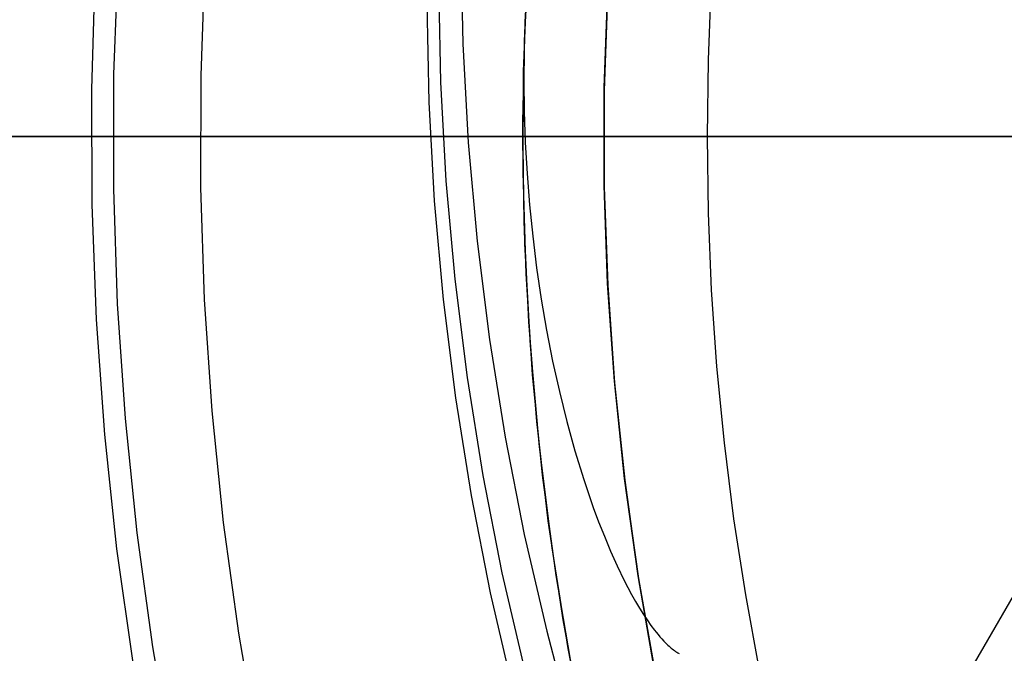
# Model space of a CAD drawing. Header units: millimetres. Extents: x 7986 to 9191, y -11326 to -10283.
# Tile 90 of 256: x 8526 to 8544, y -10675 to -10664. Entities that reach past the tile are written whole.
import ezdxf

# ---------------------------------------------------------------- set-up
doc = ezdxf.new("R2010")
doc.units = ezdxf.units.MM
doc.layers.add('BLANCO METALICO', color=7, linetype='Continuous', true_color=0xededed)
doc.layers.add('color', color=7, linetype='Continuous')

msp = doc.modelspace()

# ---------------------------------------------------------------- linework, layer by layer
at = {"color": 7, "true_color": 0xffffff}
for p, q in [((8541.894, -10677.693, 34.059), (8578.245, -10614.732, 50.844)), ((8535.019, -10661.967, 36.41), (8534.922, -10663.709, 36.051)), ((8535.019, -10661.967, 36.41), (8534.922, -10663.709, 36.051)), ((8533.748, -10662.299, 29.539), (8533.785, -10664.111, 29.181)), ((8535.004, -10662.181, 37.555), (8534.91, -10664.047, 37.555)), ((8534.968, -10662.764, 39.059), (8534.894, -10664.619, 39.059)), ((8534.968, -10662.764, 39.059), (8534.894, -10664.619, 39.059)), ((8533.381, -10664.811, 32.682), (8533.344, -10662.999, 33.04)), ((8538.343, -10662.996, 75.023), (8538.284, -10664.403, 75.023)), ((8538.343, -10662.996, 75.023), (8538.284, -10664.403, 75.023)), ((8536.44, -10663.145, 39.059), (8536.379, -10664.942, 39.059)), ((8536.44, -10663.145, 39.059), (8536.379, -10664.942, 39.059)), ((8536.439, -10663.172, 49.559), (8536.379, -10664.969, 49.559)), ((8536.38, -10664.912, 60.059), (8536.442, -10663.115, 60.059)), ((8536.38, -10664.912, 60.059), (8536.442, -10663.115, 60.059)), ((8533.167, -10665.183, 34.54), (8533.13, -10663.371, 34.898)), ((8534.922, -10663.709, 36.051), (8534.882, -10665.544, 36.051)), ((8534.922, -10663.709, 36.051), (8534.882, -10665.544, 36.051)), ((8534.922, -10663.709, 36.051), (8534.907, -10664.246, 35.941)), ((8534.922, -10663.709, 36.051), (8534.907, -10664.246, 35.941)), ((8534.91, -10664.047, 37.555), (8534.881, -10665.914, 37.555)), ((8533.785, -10664.111, 29.181), (8533.885, -10665.923, 28.83)), ((8534.907, -10664.246, 35.941), (8534.903, -10664.795, 35.831)), ((8534.907, -10664.246, 35.941), (8534.903, -10664.795, 35.831)), ((8538.284, -10664.403, 75.023), (8538.265, -10665.811, 75.023)), ((8538.284, -10664.403, 75.023), (8538.265, -10665.811, 75.023)), ((8534.894, -10664.619, 39.059), (8534.885, -10666.474, 39.059)), ((8534.894, -10664.619, 39.059), (8534.885, -10666.474, 39.059)), ((8533.481, -10666.623, 32.332), (8533.381, -10664.811, 32.682)), ((8534.903, -10664.795, 35.831), (8534.911, -10665.353, 35.721)), ((8534.903, -10664.795, 35.831), (8534.911, -10665.353, 35.721)), ((8536.379, -10664.942, 39.059), (8536.38, -10666.739, 39.059)), ((8536.379, -10664.942, 39.059), (8536.38, -10666.739, 39.059)), ((8536.379, -10664.969, 49.559), (8536.38, -10666.766, 49.559)), ((8536.38, -10666.71, 60.059), (8536.38, -10664.912, 60.059)), ((8536.38, -10666.71, 60.059), (8536.38, -10664.912, 60.059)), ((8533.267, -10666.994, 34.19), (8533.167, -10665.183, 34.54)), ((8534.911, -10665.353, 35.721), (8534.931, -10665.918, 35.61)), ((8534.911, -10665.353, 35.721), (8534.931, -10665.918, 35.61)), ((8534.882, -10665.544, 36.051), (8534.904, -10667.38, 36.051)), ((8534.882, -10665.544, 36.051), (8534.904, -10667.38, 36.051)), ((8538.263, -10665.811, 75.026), (8517.252, -10665.811, 60.99)), ((8517.524, -10665.811, 60.059), (8536.372, -10665.811, 60.059)), ((8534.881, -10665.811, 36.051), (8534.881, -10665.811, 39.059)), ((8534.882, -10665.811, 35.99), (8534.881, -10665.811, 36.051)), ((8534.881, -10665.914, 37.555), (8534.917, -10667.782, 37.555)), ((8534.885, -10665.811, 35.93), (8534.882, -10665.811, 35.99)), ((8534.889, -10665.811, 35.87), (8534.885, -10665.811, 35.93)), ((8534.896, -10665.811, 35.81), (8534.889, -10665.811, 35.87)), ((8534.904, -10665.811, 35.75), (8534.896, -10665.811, 35.81)), ((8534.914, -10665.811, 35.69), (8534.904, -10665.811, 35.75)), ((8534.926, -10665.811, 35.631), (8534.914, -10665.811, 35.69)), ((8536.372, -10665.811, 39.059), (8536.372, -10665.811, 60.059)), ((8538.263, -10665.811, 75.026), (8538.598, -10665.811, 75.242)), ((8538.265, -10665.811, 75.023), (8538.284, -10667.219, 75.023)), ((8538.265, -10665.811, 75.023), (8538.284, -10667.219, 75.023)), ((8538.598, -10665.811, 75.242), (8538.941, -10665.811, 75.447)), ((8538.941, -10665.811, 75.447), (8539.29, -10665.811, 75.641)), ((8539.29, -10665.811, 75.641), (8539.646, -10665.811, 75.823)), ((8539.646, -10665.811, 75.823), (8540.007, -10665.811, 75.993)), ((8540.007, -10665.811, 75.993), (8540.373, -10665.811, 76.151)), ((8540.373, -10665.811, 76.151), (8540.745, -10665.811, 76.297)), ((8540.745, -10665.811, 76.297), (8541.121, -10665.811, 76.43)), ((8541.121, -10665.811, 76.43), (8541.501, -10665.811, 76.552)), ((8541.501, -10665.811, 76.552), (8541.885, -10665.811, 76.66)), ((8541.885, -10665.811, 76.66), (8542.273, -10665.811, 76.756)), ((8542.273, -10665.811, 76.756), (8542.663, -10665.811, 76.839)), ((8542.663, -10665.811, 76.839), (8543.056, -10665.811, 76.909)), ((8543.056, -10665.811, 76.909), (8543.451, -10665.811, 76.966)), ((8543.451, -10665.811, 76.966), (8543.848, -10665.811, 77.01)), ((8533.885, -10665.923, 28.83), (8534.048, -10667.731, 28.488)), ((8534.931, -10665.918, 35.61), (8534.963, -10666.489, 35.499)), ((8534.931, -10665.918, 35.61), (8534.963, -10666.489, 35.499)), ((8533.644, -10668.431, 31.989), (8533.481, -10666.623, 32.332)), ((8534.885, -10666.474, 39.059), (8534.94, -10668.329, 39.059)), ((8534.885, -10666.474, 39.059), (8534.94, -10668.329, 39.059)), ((8534.963, -10666.489, 35.499), (8535.009, -10667.064, 35.39)), ((8534.963, -10666.489, 35.499), (8535.009, -10667.064, 35.39)), ((8536.442, -10668.508, 60.059), (8536.38, -10666.71, 60.059)), ((8536.442, -10668.508, 60.059), (8536.38, -10666.71, 60.059)), ((8536.38, -10666.739, 39.059), (8536.443, -10668.536, 39.059)), ((8536.38, -10666.739, 39.059), (8536.443, -10668.536, 39.059)), ((8536.38, -10666.766, 49.559), (8536.444, -10668.561, 49.559)), ((8533.429, -10668.802, 33.847), (8533.267, -10666.994, 34.19)), ((8535.009, -10667.064, 35.39), (8535.067, -10667.641, 35.281)), ((8535.009, -10667.064, 35.39), (8535.067, -10667.641, 35.281)), ((8538.284, -10667.219, 75.023), (8538.343, -10668.626, 75.023)), ((8538.284, -10667.219, 75.023), (8538.343, -10668.626, 75.023)), ((8534.904, -10667.38, 36.051), (8534.989, -10669.213, 36.051)), ((8534.904, -10667.38, 36.051), (8534.989, -10669.213, 36.051)), ((8535.067, -10667.641, 35.281), (8535.139, -10668.218, 35.174)), ((8535.067, -10667.641, 35.281), (8535.139, -10668.218, 35.174)), ((8534.048, -10667.731, 28.488), (8534.274, -10669.534, 28.153)), ((8534.917, -10667.782, 37.555), (8535.019, -10669.647, 37.555)), ((8535.139, -10668.218, 35.174), (8535.223, -10668.793, 35.069)), ((8535.139, -10668.218, 35.174), (8535.223, -10668.793, 35.069)), ((8533.869, -10670.234, 31.654), (8533.644, -10668.431, 31.989)), ((8534.94, -10668.329, 39.059), (8535.059, -10670.18, 39.059)), ((8534.94, -10668.329, 39.059), (8535.059, -10670.18, 39.059)), ((8536.566, -10670.302, 60.059), (8536.442, -10668.508, 60.059)), ((8536.566, -10670.302, 60.059), (8536.442, -10668.508, 60.059)), ((8536.443, -10668.536, 39.059), (8536.568, -10670.329, 39.059)), ((8536.443, -10668.536, 39.059), (8536.568, -10670.329, 39.059)), ((8536.444, -10668.561, 49.559), (8536.57, -10670.354, 49.559)), ((8538.343, -10668.626, 75.023), (8538.441, -10670.031, 75.023)), ((8538.343, -10668.626, 75.023), (8538.441, -10670.031, 75.023)), ((8533.655, -10670.605, 33.512), (8533.429, -10668.802, 33.847)), ((8535.223, -10668.793, 35.069), (8535.321, -10669.365, 34.966)), ((8535.223, -10668.793, 35.069), (8535.321, -10669.365, 34.966)), ((8534.989, -10669.213, 36.051), (8535.137, -10671.043, 36.051)), ((8534.989, -10669.213, 36.051), (8535.137, -10671.043, 36.051)), ((8535.321, -10669.365, 34.966), (8535.432, -10669.932, 34.865)), ((8535.321, -10669.365, 34.966), (8535.432, -10669.932, 34.865)), ((8534.274, -10669.534, 28.153), (8534.562, -10671.33, 27.828)), ((8535.019, -10669.647, 37.555), (8535.185, -10671.508, 37.555)), ((8535.432, -10669.932, 34.865), (8535.556, -10670.491, 34.768)), ((8535.432, -10669.932, 34.865), (8535.556, -10670.491, 34.768)), ((8538.441, -10670.031, 75.023), (8538.578, -10671.432, 75.023)), ((8538.441, -10670.031, 75.023), (8538.578, -10671.432, 75.023)), ((8534.157, -10672.03, 31.329), (8533.869, -10670.234, 31.654)), ((8535.059, -10670.18, 39.059), (8535.243, -10672.027, 39.059)), ((8535.059, -10670.18, 39.059), (8535.243, -10672.027, 39.059)), ((8536.752, -10672.09, 60.059), (8536.566, -10670.302, 60.059)), ((8536.752, -10672.09, 60.059), (8536.566, -10670.302, 60.059)), ((8536.568, -10670.329, 39.059), (8536.755, -10672.117, 39.059)), ((8536.568, -10670.329, 39.059), (8536.755, -10672.117, 39.059)), ((8536.57, -10670.354, 49.559), (8536.758, -10672.141, 49.559)), ((8533.943, -10672.401, 33.187), (8533.655, -10670.605, 33.512)), ((8535.556, -10670.491, 34.768), (8535.692, -10671.041, 34.673)), ((8535.556, -10670.491, 34.768), (8535.692, -10671.041, 34.673)), ((8535.137, -10671.043, 36.051), (8535.347, -10672.866, 36.051)), ((8535.137, -10671.043, 36.051), (8535.347, -10672.866, 36.051)), ((8535.692, -10671.041, 34.673), (8535.842, -10671.581, 34.583)), ((8535.692, -10671.041, 34.673), (8535.842, -10671.581, 34.583)), ((8534.562, -10671.33, 27.828), (8534.912, -10673.116, 27.511)), ((8535.185, -10671.508, 37.555), (8535.416, -10673.361, 37.555)), ((8538.578, -10671.432, 75.023), (8538.754, -10672.829, 75.023)), ((8538.578, -10671.432, 75.023), (8538.754, -10672.829, 75.023)), ((8535.842, -10671.581, 34.583), (8536.004, -10672.108, 34.496)), ((8535.842, -10671.581, 34.583), (8536.004, -10672.108, 34.496)), ((8534.508, -10673.816, 31.012), (8534.157, -10672.03, 31.329)), ((8535.243, -10672.027, 39.059), (8535.49, -10673.866, 39.059)), ((8535.243, -10672.027, 39.059), (8535.49, -10673.866, 39.059)), ((8536.004, -10672.108, 34.496), (8536.179, -10672.62, 34.414)), ((8536.004, -10672.108, 34.496), (8536.179, -10672.62, 34.414)), ((8536.999, -10673.871, 60.059), (8536.752, -10672.09, 60.059)), ((8536.999, -10673.871, 60.059), (8536.752, -10672.09, 60.059)), ((8536.755, -10672.117, 39.059), (8537.003, -10673.897, 39.059)), ((8536.755, -10672.117, 39.059), (8537.003, -10673.897, 39.059)), ((8536.758, -10672.141, 49.559), (8537.007, -10673.921, 49.559)), ((8534.293, -10674.187, 32.87), (8533.943, -10672.401, 33.187)), ((8536.179, -10672.62, 34.414), (8536.276, -10672.88, 34.373)), ((8536.179, -10672.62, 34.414), (8536.276, -10672.88, 34.373)), ((8535.347, -10672.866, 36.051), (8535.62, -10674.681, 36.051)), ((8535.347, -10672.866, 36.051), (8535.62, -10674.681, 36.051)), ((8536.276, -10672.88, 34.373), (8536.381, -10673.148, 34.332)), ((8536.276, -10672.88, 34.373), (8536.381, -10673.148, 34.332)), ((8538.754, -10672.829, 75.023), (8538.969, -10674.221, 75.023)), ((8538.754, -10672.829, 75.023), (8538.969, -10674.221, 75.023)), ((8534.912, -10673.116, 27.511), (8535.323, -10674.891, 27.203)), ((8536.381, -10673.148, 34.332), (8536.495, -10673.419, 34.291)), ((8536.381, -10673.148, 34.332), (8536.495, -10673.419, 34.291)), ((8535.416, -10673.361, 37.555), (8535.711, -10675.206, 37.555)), ((8536.495, -10673.419, 34.291), (8536.616, -10673.691, 34.25)), ((8536.495, -10673.419, 34.291), (8536.616, -10673.691, 34.25)), ((8534.919, -10675.591, 30.705), (8534.508, -10673.816, 31.012)), ((8535.49, -10673.866, 39.059), (8535.801, -10675.695, 39.059)), ((8535.49, -10673.866, 39.059), (8535.801, -10675.695, 39.059)), ((8536.616, -10673.691, 34.25), (8536.746, -10673.958, 34.212)), ((8536.616, -10673.691, 34.25), (8536.746, -10673.958, 34.212)), ((8536.746, -10673.958, 34.212), (8536.813, -10674.09, 34.193)), ((8536.746, -10673.958, 34.212), (8536.813, -10674.09, 34.193)), ((8537.308, -10675.643, 60.059), (8536.999, -10673.871, 60.059)), ((8537.308, -10675.643, 60.059), (8536.999, -10673.871, 60.059)), ((8537.003, -10673.897, 39.059), (8537.313, -10675.668, 39.059)), ((8537.003, -10673.897, 39.059), (8537.313, -10675.668, 39.059)), ((8537.007, -10673.921, 49.559), (8537.317, -10675.691, 49.559)), ((8534.705, -10675.962, 32.563), (8534.293, -10674.187, 32.87)), ((8536.813, -10674.09, 34.193), (8536.882, -10674.218, 34.176)), ((8536.813, -10674.09, 34.193), (8536.882, -10674.218, 34.176)), ((8536.882, -10674.218, 34.176), (8536.953, -10674.345, 34.159)), ((8536.882, -10674.218, 34.176), (8536.953, -10674.345, 34.159)), ((8538.969, -10674.221, 75.023), (8539.224, -10675.606, 75.023)), ((8538.969, -10674.221, 75.023), (8539.224, -10675.606, 75.023)), ((8536.953, -10674.345, 34.159), (8537.026, -10674.467, 34.142)), ((8536.953, -10674.345, 34.159), (8537.026, -10674.467, 34.142)), ((8537.026, -10674.467, 34.142), (8537.101, -10674.586, 34.127)), ((8537.026, -10674.467, 34.142), (8537.101, -10674.586, 34.127)), ((8537.101, -10674.586, 34.127), (8537.177, -10674.701, 34.113)), ((8537.101, -10674.586, 34.127), (8537.177, -10674.701, 34.113)), ((8535.62, -10674.681, 36.051), (8535.955, -10676.486, 36.051)), ((8535.62, -10674.681, 36.051), (8535.955, -10676.486, 36.051)), ((8537.177, -10674.701, 34.113), (8537.236, -10674.784, 34.103)), ((8537.177, -10674.701, 34.113), (8537.236, -10674.784, 34.103)), ((8535.323, -10674.891, 27.203), (8535.797, -10676.652, 26.906)), ((8537.236, -10674.784, 34.103), (8537.299, -10674.868, 34.094)), ((8537.236, -10674.784, 34.103), (8537.299, -10674.868, 34.094)), ((8537.299, -10674.868, 34.094), (8537.332, -10674.91, 34.089)), ((8537.299, -10674.868, 34.094), (8537.332, -10674.91, 34.089)), ((8537.332, -10674.91, 34.089), (8537.366, -10674.951, 34.085)), ((8537.332, -10674.91, 34.089), (8537.366, -10674.951, 34.085)), ((8537.366, -10674.951, 34.085), (8537.4, -10674.992, 34.081)), ((8537.366, -10674.951, 34.085), (8537.4, -10674.992, 34.081)), ((8537.4, -10674.992, 34.081), (8537.436, -10675.032, 34.077)), ((8537.4, -10674.992, 34.081), (8537.436, -10675.032, 34.077)), ((8537.436, -10675.032, 34.077), (8537.473, -10675.072, 34.073)), ((8537.436, -10675.032, 34.077), (8537.473, -10675.072, 34.073)), ((8537.473, -10675.072, 34.073), (8537.51, -10675.11, 34.07)), ((8537.473, -10675.072, 34.073), (8537.51, -10675.11, 34.07)), ((8537.51, -10675.11, 34.07), (8537.548, -10675.147, 34.067)), ((8537.51, -10675.11, 34.07), (8537.548, -10675.147, 34.067)), ((8535.711, -10675.206, 37.555), (8536.071, -10677.039, 37.555)), ((8537.548, -10675.147, 34.067), (8537.568, -10675.165, 34.066)), ((8537.548, -10675.147, 34.067), (8537.568, -10675.165, 34.066)), ((8537.568, -10675.165, 34.066), (8537.587, -10675.182, 34.064)), ((8537.568, -10675.165, 34.066), (8537.587, -10675.182, 34.064)), ((8537.587, -10675.182, 34.064), (8537.607, -10675.199, 34.063)), ((8537.587, -10675.182, 34.064), (8537.607, -10675.199, 34.063)), ((8537.607, -10675.199, 34.063), (8537.627, -10675.216, 34.062)), ((8537.607, -10675.199, 34.063), (8537.627, -10675.216, 34.062)), ((8537.627, -10675.216, 34.062), (8537.648, -10675.231, 34.061)), ((8537.627, -10675.216, 34.062), (8537.648, -10675.231, 34.061)), ((8537.648, -10675.231, 34.061), (8537.668, -10675.247, 34.061)), ((8537.648, -10675.231, 34.061), (8537.668, -10675.247, 34.061)), ((8537.668, -10675.247, 34.061), (8537.689, -10675.262, 34.06)), ((8537.668, -10675.247, 34.061), (8537.689, -10675.262, 34.06)), ((8537.689, -10675.262, 34.06), (8537.71, -10675.276, 34.06)), ((8537.689, -10675.262, 34.06), (8537.71, -10675.276, 34.06)), ((8537.71, -10675.276, 34.06), (8537.731, -10675.289, 34.059)), ((8537.71, -10675.276, 34.06), (8537.731, -10675.289, 34.059)), ((8537.731, -10675.289, 34.059), (8537.753, -10675.302, 34.059)), ((8537.731, -10675.289, 34.059), (8537.753, -10675.302, 34.059))]:
    msp.add_line(p, q, dxfattribs=at)
at = {"layer": 'BLANCO METALICO'}
for p, q in [((8562.963, -10665.811, 139.165), (8490.263, -10665.811, 139.165)), ((8490.263, -10665.811, 139.965), (8563.463, -10665.811, 139.965))]:
    msp.add_line(p, q, dxfattribs=at)
at = {"layer": 'color', "color": 254, "true_color": 0xcad1ee}
for p, q in [((8527.382, -10664.666, 0.259), (8527.458, -10662.559, 0.259)), ((8527.382, -10664.666, 0.259), (8527.458, -10662.559, 0.259)), ((8528.982, -10664.692, 2.259), (8529.055, -10662.639, 2.259)), ((8528.982, -10664.692, 2.259), (8529.055, -10662.639, 2.259)), ((8528.982, -10664.692, 0.259), (8529.055, -10662.639, 0.259)), ((8528.982, -10664.692, 1.259), (8529.055, -10662.639, 1.259)), ((8528.982, -10664.692, 0.259), (8529.055, -10662.639, 0.259)), ((8527.035, -10662.835, 2.259), (8526.969, -10664.946, 2.259)), ((8527.035, -10662.835, 4.359), (8526.969, -10664.946, 4.359)), ((8527.035, -10662.835, 2.259), (8526.969, -10664.946, 2.259)), ((8527.035, -10662.835, 3.309), (8526.969, -10664.946, 3.309)), ((8527.035, -10662.835, 4.359), (8526.969, -10664.946, 4.359)), ((8527.379, -10666.775, 0.259), (8527.382, -10664.666, 0.259)), ((8527.379, -10666.775, 0.259), (8527.382, -10664.666, 0.259)), ((8528.979, -10666.746, 2.259), (8528.982, -10664.692, 2.259)), ((8528.979, -10666.746, 2.259), (8528.982, -10664.692, 2.259)), ((8528.979, -10666.746, 0.259), (8528.982, -10664.692, 0.259)), ((8528.979, -10666.746, 1.259), (8528.982, -10664.692, 1.259)), ((8528.979, -10666.746, 0.259), (8528.982, -10664.692, 0.259)), ((8526.969, -10664.946, 2.259), (8526.976, -10667.059, 2.259)), ((8526.969, -10664.946, 4.359), (8526.976, -10667.059, 4.359)), ((8526.969, -10664.946, 2.259), (8526.976, -10667.059, 2.259)), ((8526.969, -10664.946, 3.309), (8526.976, -10667.059, 3.309)), ((8526.969, -10664.946, 4.359), (8526.976, -10667.059, 4.359)), ((8527.449, -10668.883, 0.259), (8527.379, -10666.775, 0.259)), ((8527.449, -10668.883, 0.259), (8527.379, -10666.775, 0.259)), ((8529.046, -10668.799, 2.259), (8528.979, -10666.746, 2.259)), ((8529.046, -10668.799, 2.259), (8528.979, -10666.746, 2.259)), ((8529.046, -10668.799, 0.259), (8528.979, -10666.746, 0.259)), ((8529.046, -10668.799, 1.259), (8528.979, -10666.746, 1.259)), ((8529.046, -10668.799, 0.259), (8528.979, -10666.746, 0.259)), ((8526.976, -10667.059, 2.259), (8527.055, -10669.171, 2.259)), ((8526.976, -10667.059, 4.359), (8527.055, -10669.171, 4.359)), ((8526.976, -10667.059, 2.259), (8527.055, -10669.171, 2.259)), ((8526.976, -10667.059, 3.309), (8527.055, -10669.171, 3.309)), ((8526.976, -10667.059, 4.359), (8527.055, -10669.171, 4.359)), ((8529.185, -10670.848, 2.259), (8529.046, -10668.799, 2.259)), ((8529.185, -10670.848, 2.259), (8529.046, -10668.799, 2.259)), ((8529.185, -10670.848, 0.259), (8529.046, -10668.799, 0.259)), ((8529.185, -10670.848, 1.259), (8529.046, -10668.799, 1.259)), ((8529.185, -10670.848, 0.259), (8529.046, -10668.799, 0.259)), ((8527.591, -10670.987, 0.259), (8527.449, -10668.883, 0.259)), ((8527.591, -10670.987, 0.259), (8527.449, -10668.883, 0.259)), ((8527.055, -10669.171, 2.259), (8527.206, -10671.278, 2.259)), ((8527.055, -10669.171, 4.359), (8527.206, -10671.278, 4.359)), ((8527.055, -10669.171, 2.259), (8527.206, -10671.278, 2.259)), ((8527.055, -10669.171, 3.309), (8527.206, -10671.278, 3.309)), ((8527.055, -10669.171, 4.359), (8527.206, -10671.278, 4.359)), ((8529.394, -10672.892, 2.259), (8529.185, -10670.848, 2.259)), ((8529.394, -10672.892, 2.259), (8529.185, -10670.848, 2.259)), ((8529.394, -10672.892, 0.259), (8529.185, -10670.848, 0.259)), ((8529.394, -10672.892, 1.259), (8529.185, -10670.848, 1.259)), ((8529.394, -10672.892, 0.259), (8529.185, -10670.848, 0.259)), ((8527.806, -10673.085, 0.259), (8527.591, -10670.987, 0.259)), ((8527.806, -10673.085, 0.259), (8527.591, -10670.987, 0.259)), ((8527.206, -10671.278, 2.259), (8527.43, -10673.379, 2.259)), ((8527.206, -10671.278, 4.359), (8527.43, -10673.379, 4.359)), ((8527.206, -10671.278, 2.259), (8527.43, -10673.379, 2.259)), ((8527.206, -10671.278, 3.309), (8527.43, -10673.379, 3.309)), ((8527.206, -10671.278, 4.359), (8527.43, -10673.379, 4.359)), ((8529.674, -10674.927, 2.259), (8529.394, -10672.892, 2.259)), ((8529.674, -10674.927, 2.259), (8529.394, -10672.892, 2.259)), ((8529.674, -10674.927, 0.259), (8529.394, -10672.892, 0.259)), ((8529.674, -10674.927, 1.259), (8529.394, -10672.892, 1.259)), ((8529.674, -10674.927, 0.259), (8529.394, -10672.892, 0.259)), ((8528.093, -10675.174, 0.259), (8527.806, -10673.085, 0.259)), ((8528.093, -10675.174, 0.259), (8527.806, -10673.085, 0.259)), ((8527.43, -10673.379, 2.259), (8527.726, -10675.471, 2.259)), ((8527.43, -10673.379, 4.359), (8527.726, -10675.471, 4.359)), ((8527.43, -10673.379, 2.259), (8527.726, -10675.471, 2.259)), ((8527.43, -10673.379, 3.309), (8527.726, -10675.471, 3.309)), ((8527.43, -10673.379, 4.359), (8527.726, -10675.471, 4.359)), ((8530.024, -10676.951, 2.259), (8529.674, -10674.927, 2.259)), ((8530.024, -10676.951, 2.259), (8529.674, -10674.927, 2.259)), ((8530.024, -10676.951, 0.259), (8529.674, -10674.927, 0.259)), ((8530.024, -10676.951, 1.259), (8529.674, -10674.927, 1.259)), ((8530.024, -10676.951, 0.259), (8529.674, -10674.927, 0.259)), ((8528.452, -10677.253, 0.259), (8528.093, -10675.174, 0.259)), ((8528.452, -10677.253, 0.259), (8528.093, -10675.174, 0.259))]:
    msp.add_line(p, q, dxfattribs=at)
at = {"layer": 'color'}
msp.add_line((8515.463, -10665.811, 17.559), (8661.463, -10665.811, 17.559), dxfattribs=at)

doc.saveas('drawing.dxf')
